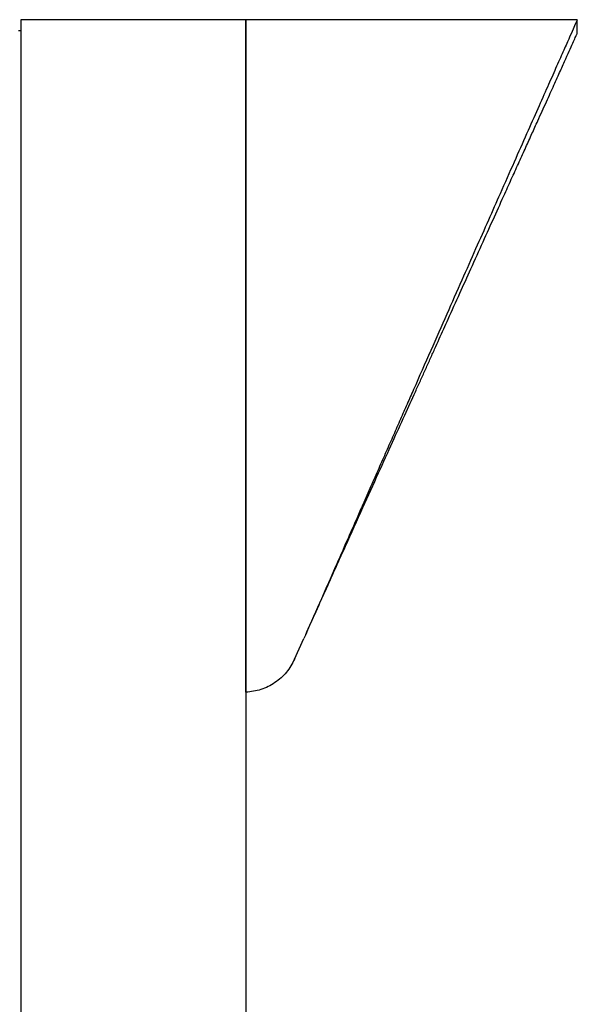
# Model space of a CAD drawing. Header units: millimetres. Extents: x -260 to 900, y 383 to 990.
# Tile 4 of 25: x -161 to -112, y 662 to 750. Entities that reach past the tile are written whole.
import ezdxf

# ---------------------------------------------------------------- set-up
doc = ezdxf.new("R2010")
doc.units = ezdxf.units.MM

# ---------------------------------------------------------------- blocks, each defined once
blk = doc.blocks.new('Drawing View7')
at = {"color": 7, "linetype": 'Continuous', "lineweight": 25}
for p, q in [((-49.443, 0), (-49.443, -110)), ((0, 0), (-29.443, 0)), ((-29.443, -59.794), (-29.443, 0)), ((-29.443, 0), (-29.443, -110)), ((-29.443, 0), (-49.443, 0)), ((0.011, -1.227), (0.011, -0.026)), ((-49.443, -1), (-49.643, -1)), ((-25.115, -56.853), (-24.279, -55)), ((-24.127, -54.663), (-24.279, -55)), ((-24.127, -54.663), (-24.127, -54.663)), ((-25.08, -56.775), (-25.115, -56.853)), ((-25.08, -56.775), (-25.053, -56.715))]:
    blk.add_line(p, q, dxfattribs=at)
for points, knots in [([(0, -0.026), (0.002, -0.021), (0.011, -0.004), (-0.101, -0.254), (-0.348, -0.808), (-0.732, -1.675), (-1.247, -2.838), (-1.882, -4.272), (-2.633, -5.962), (-3.495, -7.902), (-4.485, -10.132), (-5.604, -12.656), (-6.748, -15.242), (-7.896, -17.835), (-9.032, -20.396), (-10.266, -23.184), (-11.598, -26.2), (-13.028, -29.444), (-14.216, -32.137), (-15.12, -34.187), (-15.713, -35.532), (-16.331, -36.934), (-16.975, -38.395), (-17.644, -39.914), (-18.338, -41.491), (-18.98, -42.951), (-19.684, -44.55), (-20.499, -46.402), (-21.554, -48.8), (-22.782, -51.597), (-23.659, -53.598), (-24.127, -54.663)], [0, 0, 0, 0, 0.01846, 0.063097, 0.108057, 0.153384, 0.199126, 0.245325, 0.289499, 0.334777, 0.38119, 0.42877, 0.477543, 0.515546, 0.555121, 0.596279, 0.639027, 0.683374, 0.729326, 0.746077, 0.763417, 0.781347, 0.799867, 0.818977, 0.838678, 0.85897, 0.873342, 0.897931, 0.927238, 0.961261, 1, 1, 1, 1]), ([(-24.127, -54.663), (-23.51, -53.295), (-22.324, -50.664), (-20.628, -46.89), (-19.083, -43.459), (-17.69, -40.375), (-16.448, -37.636), (-15.357, -35.235), (-14.538, -33.428), (-13.939, -32.101), (-13.508, -31.146), (-13.085, -30.208), (-12.67, -29.287), (-12.263, -28.384), (-11.863, -27.497), (-11.248, -26.132), (-10.437, -24.334), (-9.397, -22.032), (-8.366, -19.753), (-7.357, -17.523), (-6.499, -15.623), (-5.769, -14.006), (-5.148, -12.631), (-4.563, -11.337), (-4.015, -10.124), (-3.392, -8.748), (-2.725, -7.277), (-2.054, -5.794), (-1.479, -4.518), (-0.999, -3.446), (-0.609, -2.577), (-0.311, -1.915), (-0.109, -1.47), (-0.001, -1.231), (0, -1.23), (0.001, -1.23)], [0, 0, 0, 0, 0.051089, 0.098275, 0.141554, 0.180922, 0.216377, 0.247915, 0.275534, 0.288622, 0.301588, 0.31443, 0.327151, 0.339749, 0.352226, 0.36458, 0.397923, 0.430349, 0.467757, 0.503875, 0.538711, 0.564681, 0.590305, 0.615585, 0.640527, 0.665134, 0.705411, 0.744794, 0.783308, 0.822063, 0.860514, 0.898686, 0.936606, 0.974302, 1, 1, 1, 1]), ([(-25.115, -56.853), (-25.336, -57.252), (-25.781, -58.057), (-26.829, -58.981), (-28.075, -59.616), (-28.989, -59.735), (-29.443, -59.794)], [0, 0, 0, 0, 0.247831, 0.499494, 0.751563, 1, 1, 1, 1])]:
    blk.add_open_spline(points, degree=3, knots=knots, dxfattribs=at)

msp = doc.modelspace()

# ---------------------------------------------------------------- block references
at = {"color": 7, "linetype": 'Continuous', "lineweight": 25}
msp.add_blockref('Drawing View7', (-111.889, 749.742), dxfattribs=at)

doc.saveas('drawing.dxf')
